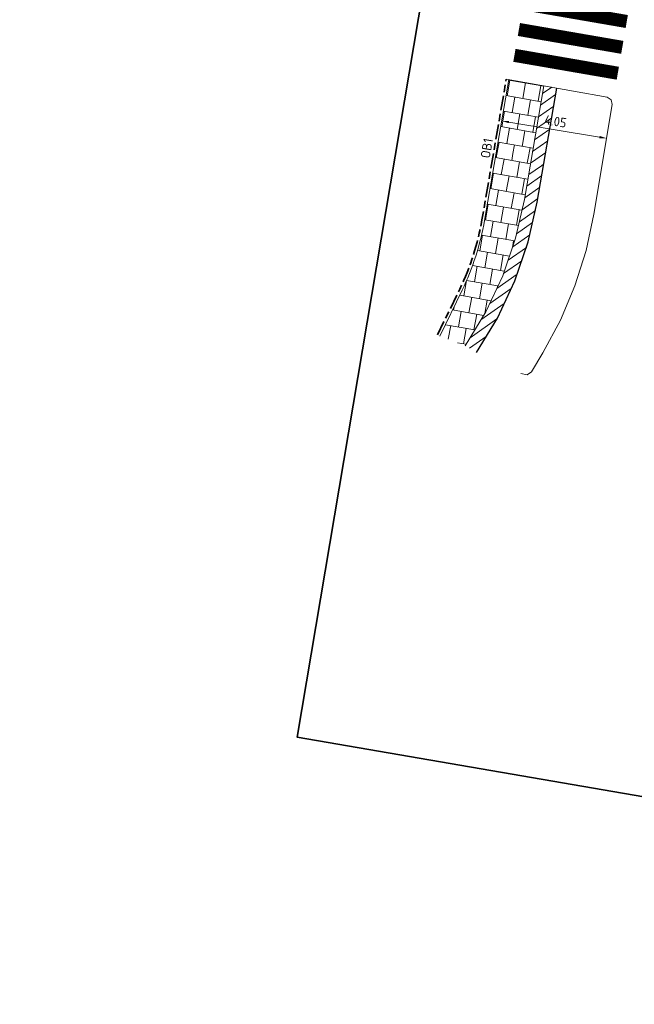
# Model space of a CAD drawing. Header units: metres. Extents: x 198714 to 199133, y 355604 to 356082.
# Tile 20 of 36: x 198714 to 198737, y 355971 to 356008. Entities that reach past the tile are written whole.
import ezdxf
from ezdxf.enums import TextEntityAlignment as Align

# ---------------------------------------------------------------- set-up
doc = ezdxf.new("R2010")
doc.units = ezdxf.units.M
doc.linetypes.add('VH-OPSLUITBAND_100X200', pattern=[16, 8, -2, 4, -2])
for name, color, linetype, lineweight in [('B-WE-VH-KANTVERHARDING-G', 253, 'Continuous', 5), ('N-WE-KG-WERKGRENS-200-G', 253, 'XX-WERKGRENS', 35), ('N-WE-VH-KANTOPSLUITING_OPSLUITBAND_100X200-G', 5, 'VH-OPSLUITBAND_100X200', 35), ('N-WE-VH-KANTOPSLUITING_TEKST-T', 7, 'VH-OPSLUITBAND_100X200', 35), ('N-WE-VH-KANTVERHARDING-G', 1, 'Continuous', 5), ('N-WE-VH-VERHARDING_HERSTRATEN-A', 252, 'Continuous', 5), ('N-WE-VH-VERHARDING_TEGEL-A', 252, 'Continuous', 5), ('N-WE-VW-MARKERING_DWARS_OVERSTEEK_VOETGANGERS-G', 7, 'Continuous', 35), ('X-XX-AL-AANPIJLING-M', 7, 'Continuous', 18)]:
    doc.layers.add(name, color=color, linetype=linetype, lineweight=lineweight)
doc.styles.add('NLCS-ISO', font='NLCS-ISO.ttf')
doc.styles.add('NLCS-ISO-M200-T18', font='NLCS-ISO.ttf', dxfattribs={"height": 0.36})
doc.linetypes.add('XX-WERKGRENS', pattern='A,0,[137,NLCS.SHX,S=0.5,R=0,X=0,Y=0],-30', length=30)
doc.dimstyles.new('NLCS-M200-T18-PIJL-A', dxfattribs={"dimtxt": 0.36, "dimasz": 0.27, "dimexe": 0.4, "dimexo": 0.4, "dimgap": 0.14, "dimtad": 1, "dimlfac": -1, "dimzin": 0, "dimdsep": 46, "dimtxsty": 'NLCS-ISO-M200-T18', "dimcen": 0.5, "dimdle": 2, "dimclrd": 256, "dimclre": 256, "dimclrt": 256, "dimazin": 0, "dimtfac": 1, "dimtofl": 0, "dimtmove": 0, "dimatfit": 3, "dimfxl": 1, "dimtfillclr": 256, "dimtolj": 1, "dimtzin": 0, "dimlwd": 18, "dimlwe": 18, "dimarcsym": 0})
pattern_1 = [(260, (0, 0), (0.1912534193, -0.6429791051), [0.6, -0.6]), (350, (0, 0), (0.1041889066, 0.5908846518), [])]
pattern_2 = [(35, (198720.35778, 356045.90823), (-0.1821105, 0.2600808), [])]

# ---------------------------------------------------------------- blocks, each defined once
blk = doc.blocks.new('TEKST TB')
at = {"style": 'NLCS-ISO'}
blk.add_attdef('TEKST_TROTTOIRBANDEN', text='', height=0.36, rotation=0.3407, dxfattribs=at).set_placement((0, 0), align=Align.BOTTOM_CENTER)
blk = doc.blocks.new('*D195')
at = {"layer": 'Defpoints', "color": 0, "ltscale": 0.2, "transparency": 16777216}
for p in [(198731.978, 356004.484), (198735.971, 356003.82), (198735.971, 356003.82)]:
    blk.add_point(p, dxfattribs=at)
at = {"layer": 'X-XX-AL-AANPIJLING-M', "lineweight": 18, "ltscale": 0.2, "transparency": 16777216}
blk.add_line((198732.244, 356004.44), (198735.705, 356003.864), dxfattribs=at)
at = {"layer": 'X-XX-AL-AANPIJLING-M', "ltscale": 0.2, "transparency": 16777216}
for points in [[(198732.251, 356004.484), (198732.237, 356004.395), (198731.978, 356004.484)], [(198735.712, 356003.908), (198735.697, 356003.82), (198735.971, 356003.82)]]:
    blk.add_solid(points, dxfattribs=at)
at = {"layer": 'X-XX-AL-AANPIJLING-M', "ltscale": 0.2, "transparency": 16777216, "insert": (198734.027, 356004.467), "char_height": 0.36, "attachment_point": 5, "rotation": 350.5589, "style": 'NLCS-ISO-M200-T18'}
blk.add_mtext('\\A1;4.05', dxfattribs=at)

msp = doc.modelspace()

# ---------------------------------------------------------------- hatches: boundary and pattern name
at = {"layer": 'N-WE-VH-VERHARDING_HERSTRATEN-A', "lineweight": 9}
h = msp.add_hatch(dxfattribs=at)
h.set_pattern_fill('ANSI31', color=256, scale=0.1, angle=350)
h.set_pattern_definition(pattern_2)
h.paths.add_polyline_path([(198734.074, 356005.729), (198733.582, 356005.818), (198733.09, 356002.945), (198733.563, 356002.743)])
h = msp.add_hatch(dxfattribs=at)
h.set_pattern_fill('ANSI31', color=256, scale=0.1, angle=350)
h.set_pattern_definition(pattern_2)
h.paths.add_polyline_path([(198732.989, 355999.877), (198733.332, 356001.388), (198733.563, 356002.743), (198733.09, 356002.945), (198732.841, 356001.486), (198732.507, 356000.014), (198732.013, 355998.578), (198731.368, 355997.203), (198730.582, 355995.914), (198731.014, 355995.662), (198731.809, 355996.966), (198732.477, 355998.39)])
at = {"layer": 'N-WE-VH-VERHARDING_TEGEL-A'}
h = msp.add_hatch(dxfattribs=at)
h.set_pattern_fill('AVH-TEGEL_300X300_HALFST', color=256, scale=2, angle=260, pattern_type=2)
h.set_pattern_definition(pattern_1)
h.paths.add_polyline_path([(198733.582, 356005.818), (198732.25, 356006.058), (198731.806, 356003.493), (198733.09, 356002.945)])
h = msp.add_hatch(dxfattribs=at)
h.set_pattern_fill('AVH-TEGEL_300X300_HALFST', color=256, scale=2, angle=260, pattern_type=2)
h.set_pattern_definition(pattern_1)
h.paths.add_polyline_path([(198732.841, 356001.486), (198733.09, 356002.945), (198731.806, 356003.493), (198731.322, 356000.692, -0.070328), (198730.464, 355998.028), (198729.619, 355996.286), (198730.582, 355995.914), (198731.368, 355997.203), (198732.013, 355998.578), (198732.507, 356000.014)])

# ---------------------------------------------------------------- linework, layer by layer
at = {"layer": 'B-WE-VH-KANTVERHARDING-G', "flags": 128}
msp.add_lwpolyline([(198732.15, 356006.076), (198735.991, 356005.383), (198736.145, 356005.284), (198736.186, 356005.106), (198735.49, 356000.934), (198735.192, 355999.548), (198734.764, 355998.196), (198734.212, 355996.89), (198733.54, 355995.643), (198733.109, 355994.925), (198732.945, 355994.808), (198732.702, 355994.857)], dxfattribs=at)
at = {"layer": 'Defpoints', "ltscale": 0.2, "flags": 128}
msp.add_lwpolyline([(198731.014, 355995.662), (198731.809, 355996.966), (198732.477, 355998.39), (198732.989, 355999.877), (198733.332, 356001.388), (198734.075, 356005.734)], dxfattribs=at)
at = {"layer": 'N-WE-KG-WERKGRENS-200-G', "linetype": 'XX-WERKGRENS', "ltscale": 0.04, "flags": 128}
msp.add_lwpolyline([(198754.113, 356056.471), (198716.764, 356056.471), (198713.602, 356038.091), (198733.312, 356034.7), (198729.335, 356011.588), (198724.179, 355980.998), (198783.31, 355970.822), (198788.467, 356001.414), (198792.443, 356024.526), (198807.226, 356021.982), (198813.16, 356056.471), (198754.113, 356056.471)], close=True, dxfattribs=at)
at = {"layer": 'N-WE-VH-KANTOPSLUITING_OPSLUITBAND_100X200-G', "ltscale": 0.07, "flags": 128}
msp.add_lwpolyline([(198729.529, 355996.33), (198730.374, 355998.072, 0.070328), (198731.224, 356000.71), (198732.151, 356006.076)], format="xyb", dxfattribs=at)
at = {"layer": 'N-WE-VH-KANTVERHARDING-G', "flags": 128}
msp.add_lwpolyline([(198729.619, 355996.286), (198730.464, 355998.028, 0.070328), (198731.322, 356000.692), (198732.25, 356006.058)], format="xyb", dxfattribs=at)
msp.add_lwpolyline([(198730.582, 355995.914), (198731.368, 355997.203), (198732.013, 355998.578), (198732.507, 356000.014), (198732.841, 356001.486), (198733.582, 356005.818)], dxfattribs=at)
at = {"layer": 'N-WE-VW-MARKERING_DWARS_OVERSTEEK_VOETGANGERS-G', "const_width": 0.5, "flags": 128}
for points in [[(198732.8, 356008.95), (198736.742, 356008.269)], [(198732.63, 356007.965), (198736.572, 356007.284)], [(198732.46, 356006.98), (198736.401, 356006.298)]]:
    msp.add_lwpolyline(points, dxfattribs=at)

# ---------------------------------------------------------------- block references
at = {"layer": 'N-WE-VH-KANTOPSLUITING_TEKST-T'}
ref = msp.add_blockref('TEKST TB', (198731.688, 356003.393), dxfattribs=dict(at, rotation=80.19421908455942))
ref.add_attrib('TEKST_TROTTOIRBANDEN', 'OB1', dxfattribs={"height": 0.36, "rotation": 80.5349, "style": 'NLCS-ISO'}).set_placement((198731.688, 356003.393), align=Align.BOTTOM_CENTER)

# ---------------------------------------------------------------- dimensions: what is measured, and where the dimension line sits
at = {"layer": 'X-XX-AL-AANPIJLING-M', "ltscale": 0.2}
dim = msp.add_aligned_dim(p1=(198731.978, 356004.484), p2=(198735.971, 356003.82), distance=0, dimstyle='NLCS-M200-T18-PIJL-A', dxfattribs=at)
dim.commit()
dim.dimension.update_dxf_attribs({"geometry": '*D195', "text_midpoint": (198734.027, 356004.467)})

doc.saveas('drawing.dxf')
